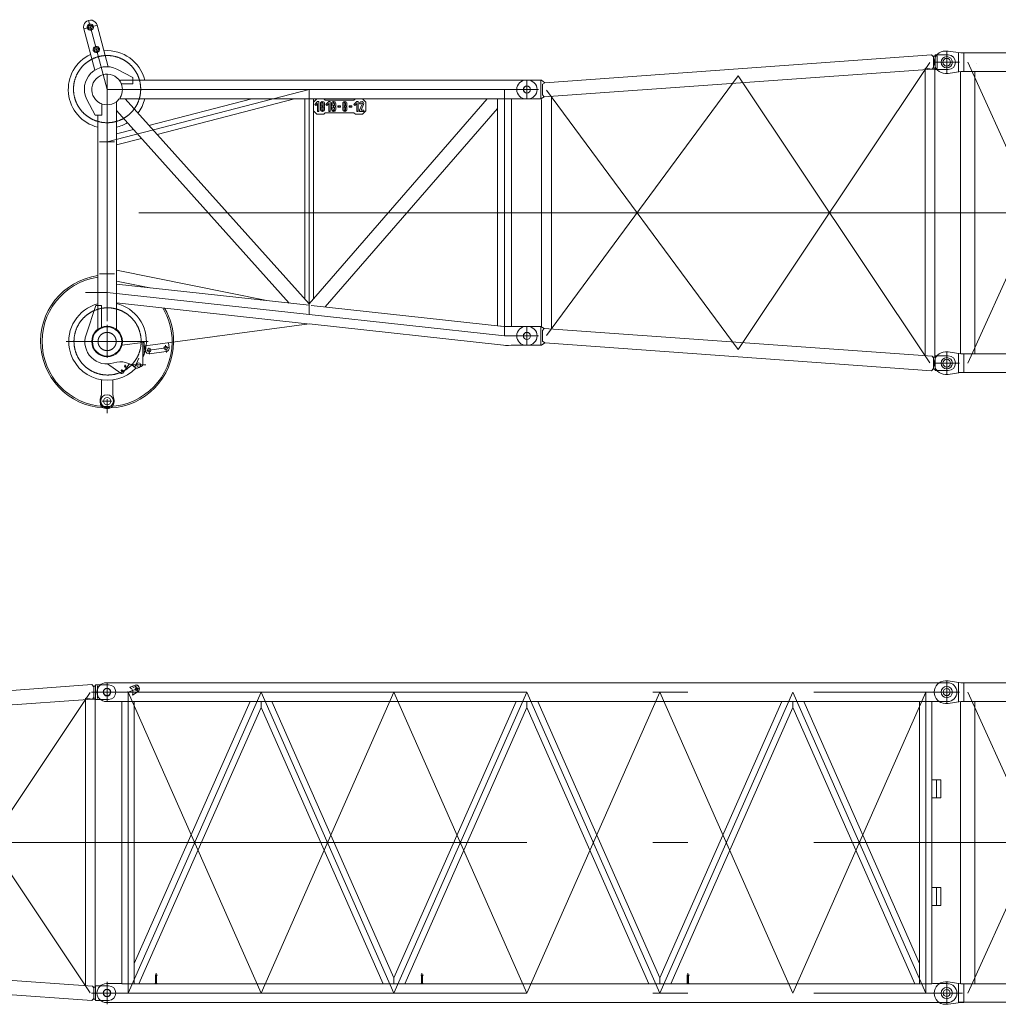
# Model space of a CAD drawing. Extents: x 8365 to 131642, y 1960 to 79602.
# Tile 92 of 121: x 73696 to 80689, y 49815 to 56849. Entities that reach past the tile are written whole.
import ezdxf

# ---------------------------------------------------------------- set-up
doc = ezdxf.new("R2010")
doc.units = 0
doc.header["$LTSCALE"] = 100
doc.header["$MEASUREMENT"] = 0
doc.linetypes.add('CENTER', pattern=[50.5, 30, -9, 2.5, -9])
doc.linetypes.add('HIDDEN', pattern=[12.6, 8.4, -4.2])
doc.layers.add('11', color=7, linetype='Continuous')

# ---------------------------------------------------------------- blocks, each defined once
blk = doc.blocks.new('*G10')
at = {"layer": '11', "color": 7, "linetype": 'Continuous', "lineweight": 9}
for p, q in [((80330.4, 56625.1), (80310.4, 56625.1)), ((80310.4, 56625.1), (80330.4, 56625.1)), ((80320.4, 56625.1), (80320.4, 56465.1)), ((80330.4, 56625.1), (80422, 56611.6)), ((80403.8, 56614.2), (80403.8, 56545.1)), ((80422, 56611.6), (80430.4, 56611.6)), ((80430.4, 56611.6), (80442.2, 56611.6)), ((80442.2, 56611.6), (80442.2, 56545.1)), ((80442.2, 56611.6), (92218.9, 56611.6)), ((80410.4, 56545.1), (80239.6, 56545.1)), ((80403.8, 56475.9), (80403.8, 56545.1)), ((80442.2, 56478.6), (80442.2, 56545.1)), ((80534.3, 56534.1), (80534.3, 56534.1)), ((80310.4, 56465.1), (80330.4, 56465.1)), ((80330.4, 56465.1), (80310.4, 56465.1)), ((80422, 56478.6), (80330.4, 56465.1)), ((80419.6, 56478.2), (80419.6, 54461.6)), ((80430.4, 56478.6), (80422, 56478.6)), ((80442.2, 56478.6), (80430.4, 56478.6)), ((80442.2, 56478.6), (92198.6, 56478.6)), ((80521.2, 56478.6), (80521.2, 54461.6)), ((80419.6, 54461.6), (80419.6, 55066.2)), ((80521.2, 54461.6), (80521.2, 55066.2)), ((80310.4, 54475.1), (80330.4, 54475.1)), ((80330.4, 54475.1), (80310.4, 54475.1)), ((80320.4, 54315.1), (80320.4, 54475.1)), ((80422, 54461.6), (80330.4, 54475.1)), ((80403.8, 54464.2), (80403.8, 54395.1)), ((80430.4, 54461.6), (80422, 54461.6)), ((80442.2, 54461.6), (80430.4, 54461.6)), ((92198.6, 54461.6), (80442.2, 54462.3)), ((80442.2, 54461.6), (80442.2, 54395.1)), ((80410.4, 54395.1), (80242.2, 54395.1)), ((80403.8, 54325.9), (80403.8, 54395.1)), ((80442.2, 54328.6), (80442.2, 54395.1)), ((80330.4, 54315.1), (80310.4, 54315.1)), ((80310.4, 54315.1), (80330.4, 54315.1)), ((80330.4, 54315.1), (80422, 54328.6)), ((92198.6, 54328.6), (80403.8, 54329.3)), ((80422, 54328.6), (80430.4, 54328.6)), ((80430.4, 54328.6), (80442.2, 54328.6))]:
    blk.add_line(p, q, dxfattribs=at)
at = {"layer": '11', "color": 7, "linetype": 'CENTER', "lineweight": 9}
for p, q in [((81445.4, 54395.1), (80470.4, 56545.1)), ((81445.4, 56545), (80470.4, 54395.1)), ((92320.4, 55470.1), (80320.4, 55470.1)), ((80320.4, 55470.1), (92320.4, 55470.1))]:
    blk.add_line(p, q, dxfattribs=at)
at = {"layer": '11', "color": 7, "linetype": 'Continuous', "lineweight": 9}
for centre in [(80320.4, 56545.1), (80320.4, 54395.1)]:
    blk.add_circle(centre, 40, dxfattribs=at)
for centre, start, end in [((80310.4, 56545.1), 90, 180), ((80310.4, 56545.1), 180, -90), ((80310.4, 54395.1), 90, 180), ((80310.4, 54395.1), 180, -90)]:
    blk.add_arc(centre, 80, start, end, dxfattribs=at)
blk = doc.blocks.new('*G94')
at = {"layer": '11', "color": 7, "linetype": 'CENTER', "lineweight": 9}
for p, q in [((74188.6, 56842.2), (74210.7, 56760.2)), ((74153.1, 56783), (74243.6, 56807.3)), ((74195.7, 56815.8), (74206.4, 56776)), ((74201.1, 56795.9), (74321.2, 56350.1)), ((74219.4, 56629.2), (74269.4, 56642.6)), ((74320.5, 56459.6), (74320.5, 54696.2)), ((77320.4, 56416.6), (77320.4, 56283.6)), ((74320.4, 56350.1), (75764.3, 56350.1)), ((74320.5, 55976.1), (75764.3, 56350.1)), ((74404, 56350.1), (74369.8, 56350.1)), ((75764.3, 56350.1), (75764.3, 54742.5)), ((75764.3, 56350.1), (77208.9, 56350.1)), ((77160.4, 56350.1), (77160.4, 54590.1)), ((77208.9, 56350.1), (77320.4, 56350.1)), ((77320.4, 56350.1), (77391.9, 56350.1)), ((77391.9, 56350.1), (77403.6, 56350.1)), ((74266.5, 55976.1), (74374.4, 55976.1)), ((77547, 55470.1), (74164.9, 55470.1)), ((74266.5, 55034), (74374.4, 55034)), ((74320.5, 54900), (74164.9, 54900)), ((74320.5, 54900), (75763.4, 54742.6)), ((75764.3, 54742.5), (77160.4, 54590.1)), ((74320.5, 54668), (74320.5, 54433.2)), ((74320.5, 54640.2), (74320.5, 54660.2)), ((77320.4, 54523.6), (77320.4, 54656.6)), ((77160.4, 54590.1), (77208.9, 54590.1)), ((77208.9, 54590.1), (77320.4, 54590.1)), ((77320.4, 54590.1), (77391.9, 54590.1)), ((77391.9, 54590.1), (77403.6, 54590.1)), ((74026.9, 54550.2), (74614.1, 54550.2)), ((74737, 54522.9), (74743.7, 54472.4)), ((74604, 54485.4), (74758.8, 54506)), ((74618.4, 54504.7), (74624.3, 54459.9)), ((74457.3, 54374.9), (74441.3, 54374.9)), ((74449.3, 54382.9), (74449.3, 54362.9)), ((74598, 54382.4), (74494.2, 54382.4)), ((74546.1, 54430.8), (74518.9, 54367.5)), ((74434.4, 54342.1), (74418.3, 54342.1)), ((74426.3, 54350.1), (74426.3, 54330.1)), ((74353.4, 54124.2), (74284.4, 54124.2)), ((74320.5, 54038.1), (74320.5, 54137.9))]:
    blk.add_line(p, q, dxfattribs=at)
at = {"layer": '11', "color": 7, "linetype": 'Continuous', "lineweight": 9}
for p, q in [((74232.3, 56488), (74153.1, 56783)), ((74188.8, 56827.4), (74188.8, 56827.2)), ((74249.3, 56809.2), (74328.7, 56512.5)), ((74504.7, 56436.6), (74391, 56495.2)), ((74413.5, 56407.8), (74417, 56416.6)), ((74417, 56416.6), (75757.3, 56416.6)), ((74504.7, 56390.2), (74504.7, 56436.6)), ((75757.3, 56416.6), (75771.3, 56416.6)), ((77153.4, 56416.6), (75771.3, 56416.6)), ((77167.4, 56416.6), (77153.4, 56416.6)), ((77195.7, 56416.6), (77167.4, 56416.6)), ((77206.8, 56416.6), (77195.7, 56416.6)), ((77206.8, 56416.6), (77220, 56417.6)), ((77220, 56417.6), (77320.4, 56417.6)), ((77320.4, 56417.6), (77325.4, 56417.6)), ((74422.3, 56390.2), (74504.7, 56390.2)), ((74175.6, 56279.8), (74234, 56166.2)), ((74407.6, 56283.6), (74448.4, 56283.6)), ((74416.7, 56283.6), (74413.5, 56292.4)), ((74628, 56283.6), (74416.7, 56283.6)), ((74572.1, 56283.6), (74448.4, 56283.6)), ((74448.4, 56283.6), (75764.3, 54818.5)), ((74619.7, 56092.9), (75355.8, 56283.6)), ((75757.3, 56283.6), (74628, 56283.6)), ((74677, 56029.1), (75659.3, 56283.6)), ((75734.1, 54852.1), (75734.1, 56283.6)), ((75734.1, 56283.6), (75794.4, 56283.6)), ((75764.3, 54819.9), (77035.4, 56283.6)), ((75771.3, 56283.6), (77153.4, 56283.6)), ((75819.4, 56283.6), (75794.4, 56258.6)), ((75794.4, 56283.6), (75794.4, 54854.7)), ((75869.4, 56283.6), (75819.4, 56283.6)), ((75879.4, 56273.6), (75869.4, 56283.6)), ((76084.4, 56273.6), (75879.4, 56273.6)), ((76094.4, 56283.6), (76084.4, 56273.6)), ((76144.4, 56283.6), (76094.4, 56283.6)), ((76169.4, 56258.6), (76144.4, 56283.6)), ((77035.4, 56283.6), (77109.6, 56283.6)), ((77109.6, 56283.6), (77109.6, 56214.1)), ((77109.6, 54662.5), (77109.6, 56283.6)), ((77109.6, 56283.6), (77206.8, 56283.6)), ((77167.4, 56283.6), (77189.3, 56283.6)), ((77189.3, 56283.6), (77206.8, 56283.6)), ((77206.8, 56283.6), (77211.2, 56283.6)), ((77220, 56282.6), (77206.8, 56283.6)), ((77211.2, 56283.6), (77211.2, 54656.9)), ((77220, 56282.6), (77320.4, 56282.6)), ((77320.4, 56282.6), (77325.4, 56282.6)), ((74283, 56166.2), (74283, 56247.2)), ((74387, 54959.7), (74387, 56263)), ((74387, 56200), (74387, 56263)), ((75621.9, 54824.9), (74387, 56200)), ((75794.4, 56258.6), (75794.4, 56198.6)), ((75824.4, 56263.6), (75804.4, 56243.6)), ((75804.4, 56243.6), (75811.5, 56236.5)), ((75811.5, 56236.5), (75824.4, 56249.4)), ((75834.4, 56263.6), (75824.4, 56263.6)), ((75824.4, 56249.4), (75824.4, 56193.6)), ((75834.4, 56193.6), (75834.4, 56263.6)), ((75844.4, 56248.6), (75844.4, 56238.6)), ((75844.4, 56218.6), (75844.4, 56208.6)), ((75852.4, 56201.6), (75857.4, 56193.7)), ((75854.4, 56238.6), (75854.4, 56248.6)), ((75854.4, 56208.6), (75854.4, 56218.6)), ((75857.4, 56253.2), (75857.4, 56263.4)), ((75857.4, 56223.2), (75857.4, 56234)), ((75857.4, 56193.7), (75857.4, 56204)), ((75861.4, 56263.5), (75861.4, 56253.2)), ((75861.4, 56234), (75861.4, 56223.2)), ((75861.4, 56204), (75861.4, 56193.7)), ((75866.4, 56201.6), (75861.4, 56193.7)), ((75864.4, 56248.6), (75864.4, 56238.6)), ((75864.4, 56218.6), (75864.4, 56208.6)), ((75874.4, 56238.6), (75874.4, 56248.6)), ((75874.4, 56208.6), (75874.4, 56218.6)), ((77109.6, 56214.1), (75878.8, 54796.9)), ((75904.4, 56263.6), (75884.4, 56243.6)), ((75884.4, 56243.6), (75891.5, 56236.5)), ((75891.5, 56236.5), (75904.4, 56249.4)), ((75914.4, 56263.6), (75904.4, 56263.6)), ((75904.4, 56249.4), (75904.4, 56193.6)), ((75914.4, 56193.6), (75914.4, 56263.6)), ((75924.4, 56248.6), (75924.4, 56238.6)), ((75924.4, 56218.6), (75924.4, 56208.6)), ((75932.4, 56201.6), (75937.4, 56193.7)), ((75934.4, 56238.6), (75934.4, 56248.6)), ((75934.4, 56208.6), (75934.4, 56218.6)), ((75937.4, 56253.2), (75937.4, 56263.4)), ((75937.4, 56223.2), (75937.4, 56234)), ((75937.4, 56193.7), (75937.4, 56204)), ((75941.4, 56263.5), (75941.4, 56253.2)), ((75941.4, 56234), (75941.4, 56223.2)), ((75941.4, 56204), (75941.4, 56193.7)), ((75946.4, 56201.6), (75941.4, 56193.7)), ((75944.4, 56248.6), (75944.4, 56238.6)), ((75944.4, 56218.6), (75944.4, 56208.6)), ((75954.4, 56238.6), (75954.4, 56248.6)), ((75954.4, 56208.6), (75954.4, 56218.6)), ((75989.4, 56233.6), (75969.4, 56233.6)), ((75969.4, 56233.6), (75969.4, 56223.6)), ((75979.4, 56228.6), (75969.4, 56223.6)), ((75969.4, 56223.6), (75989.4, 56223.6)), ((75989.4, 56223.6), (75989.4, 56233.6)), ((76004.4, 56248.6), (76004.4, 56238.6)), ((76004.4, 56218.6), (76004.4, 56208.6)), ((76012.4, 56201.6), (76017.4, 56193.7)), ((76014.4, 56238.6), (76014.4, 56248.6)), ((76014.4, 56208.6), (76014.4, 56218.6)), ((76017.4, 56253.2), (76017.4, 56263.4)), ((76017.4, 56223.2), (76017.4, 56234)), ((76017.4, 56193.7), (76017.4, 56204)), ((76021.4, 56263.5), (76021.4, 56253.2)), ((76021.4, 56234), (76021.4, 56223.2)), ((76021.4, 56204), (76021.4, 56193.7)), ((76026.4, 56201.6), (76021.4, 56193.7)), ((76024.4, 56248.6), (76024.4, 56238.6)), ((76024.4, 56218.6), (76024.4, 56208.6)), ((76034.4, 56238.6), (76034.4, 56248.6)), ((76034.4, 56208.6), (76034.4, 56218.6)), ((76069.4, 56233.6), (76049.4, 56233.6)), ((76049.4, 56233.6), (76049.4, 56223.6)), ((76059.4, 56228.6), (76049.4, 56223.6)), ((76049.4, 56223.6), (76069.4, 56223.6)), ((76069.4, 56223.6), (76069.4, 56233.6)), ((76104.4, 56263.6), (76084.4, 56243.6)), ((76084.4, 56243.6), (76091.5, 56236.5)), ((76091.5, 56236.5), (76104.4, 56249.4)), ((76114.4, 56263.6), (76104.4, 56263.6)), ((76104.4, 56249.4), (76104.4, 56193.6)), ((76114.4, 56193.6), (76114.4, 56263.6)), ((76124.4, 56248.6), (76134.4, 56248.6)), ((76144, 56246.5), (76124.4, 56203.6)), ((76124.4, 56203.6), (76124.4, 56193.6)), ((76135.4, 56203.6), (76153.1, 56242.4)), ((76154.4, 56203.6), (76135.4, 56203.6)), ((76154.4, 56193.6), (76154.4, 56203.6)), ((76169.4, 56198.6), (76169.4, 56258.6)), ((74234, 56166.2), (74283, 56166.2)), ((74254, 56166.2), (74254, 54637.1)), ((75794.4, 56198.6), (75819.4, 56173.6)), ((75819.4, 56173.6), (75869.4, 56173.6)), ((75829.4, 56198.6), (75824.4, 56193.6)), ((75824.4, 56193.6), (75834.4, 56193.6)), ((75869.4, 56173.6), (75879.4, 56183.6)), ((75879.4, 56183.6), (76084.4, 56183.6)), ((75909.4, 56198.6), (75904.4, 56193.6)), ((75904.4, 56193.6), (75914.4, 56193.6)), ((76084.4, 56183.6), (76094.4, 56173.6)), ((76094.4, 56173.6), (76144.4, 56173.6)), ((76109.4, 56198.6), (76104.4, 56193.6)), ((76104.4, 56193.6), (76114.4, 56193.6)), ((76129.4, 56198.6), (76124.4, 56193.6)), ((76124.4, 56193.6), (76154.4, 56193.6)), ((76144.4, 56173.6), (76169.4, 56198.6)), ((74387, 56032.6), (74508.9, 56064.2)), ((74387, 55954), (74566.2, 56000.4)), ((74387, 55059.4), (75461.7, 54842.4)), ((74387, 54981.8), (74624.9, 54933.7)), ((74387, 54825.9), (74387, 54959.7)), ((74387, 54825.9), (74387, 54959.7)), ((74387, 54959.7), (75764.5, 54809.3)), ((74240, 54807.2), (74170, 54598.1)), ((74240, 54807.4), (74280.2, 54807.4)), ((74280, 54807.2), (74240, 54807.2)), ((74280, 54651.8), (74280, 54807.2)), ((74387, 54637.1), (74387, 54825.9)), ((75750.1, 54677.1), (74387, 54825.9)), ((75764.3, 54809.4), (75764.3, 54819.9)), ((75764.3, 54818.5), (75764.3, 54809.4)), ((77153.5, 54657.7), (75778.4, 54807.8)), ((74576.1, 54517), (75765.1, 54675.5)), ((75764, 54675.3), (77153.5, 54524)), ((77164, 54656.6), (77109.6, 54662.5)), ((77206.8, 54656.9), (77164, 54656.6)), ((77195.7, 54656.6), (77167.4, 54656.6)), ((77206.8, 54656.6), (77195.7, 54656.6)), ((77211.2, 54656.9), (77206.8, 54656.9)), ((77211.2, 54656.9), (77220, 54657.6)), ((77220, 54657.6), (77320.4, 54657.6)), ((77232.1, 54657.6), (77237.9, 54657.6)), ((77320.4, 54657.6), (77325.4, 54657.6)), ((75118.2, 54589.4), (75058.8, 54581.5)), ((74576.6, 54543.4), (74426.7, 54523.3)), ((74576.4, 54543.4), (74576.4, 54458.2)), ((74584.4, 54543.4), (74576.4, 54543.4)), ((74576.6, 54382.4), (74576.6, 54543.4)), ((74576.6, 54543.4), (74576.6, 54382.5)), ((74584.4, 54458.2), (74584.4, 54543.4)), ((74591.2, 54519), (74595.9, 54484.3)), ((74764.4, 54506.8), (74759.7, 54541.5)), ((77153.5, 54524), (77167.4, 54522.4)), ((77167.4, 54522.4), (77189.3, 54522.4)), ((77189.3, 54522.4), (77206.8, 54523.6)), ((77206.8, 54523.6), (77220, 54522.6)), ((77220, 54522.6), (77320.4, 54522.6)), ((77232.1, 54522.6), (77237.9, 54522.6)), ((77320.4, 54522.6), (77325.4, 54522.6)), ((74576.4, 54458.2), (74584.4, 54458.2)), ((74623.9, 54462.8), (74742.9, 54478.7)), ((74420.6, 54321.7), (74323, 54390)), ((74475.2, 54385.8), (74431.7, 54323.7)), ((74280.5, 54276.4), (74280.5, 54174.2)), ((74360.5, 54170.6), (74360.5, 54275.4)), ((74280.5, 54174.2), (74280.5, 54170.9)), ((74280.5, 54170.9), (74280.5, 54167.2)), ((74270.5, 54129.2), (74270.5, 54119.2)), ((74370.5, 54119.2), (74370.5, 54129.2))]:
    blk.add_line(p, q, dxfattribs=at)
for points in [[(75857.4, 56263.4), (75855.3, 56263), (75853.3, 56262.3), (75851.4, 56261.3), (75849.7, 56260), (75848.1, 56258.5), (75846.8, 56256.7), (75845.8, 56254.9), (75845, 56252.8), (75844.6, 56250.7), (75844.4, 56248.6)], [(75854.4, 56248.6), (75854.5, 56249.2), (75854.6, 56249.7), (75854.7, 56250.3), (75855, 56250.8), (75855.2, 56251.3), (75855.6, 56251.8), (75856, 56252.2), (75856.4, 56252.6), (75856.9, 56252.9), (75857.4, 56253.2)], [(75857.4, 56234), (75856.9, 56234.3), (75856.4, 56234.6), (75856, 56235), (75855.6, 56235.4), (75855.2, 56235.8), (75855, 56236.3), (75854.7, 56236.9), (75854.6, 56237.4), (75854.5, 56238), (75854.4, 56238.6)], [(75861.4, 56253.2), (75861.9, 56252.9), (75862.4, 56252.6), (75862.9, 56252.2), (75863.3, 56251.8), (75863.6, 56251.3), (75863.9, 56250.8), (75864.1, 56250.3), (75864.3, 56249.7), (75864.4, 56249.2), (75864.4, 56248.6)], [(75864.4, 56238.6), (75864.4, 56238), (75864.3, 56237.4), (75864.1, 56236.9), (75863.9, 56236.4), (75863.6, 56235.9), (75863.3, 56235.4), (75862.9, 56235), (75862.4, 56234.6), (75861.9, 56234.3), (75861.4, 56234)], [(75937.4, 56263.4), (75935.3, 56263), (75933.3, 56262.3), (75931.4, 56261.3), (75929.7, 56260), (75928.1, 56258.5), (75926.8, 56256.7), (75925.8, 56254.9), (75925, 56252.8), (75924.6, 56250.7), (75924.4, 56248.6)], [(75934.4, 56248.6), (75934.4, 56249.2), (75934.6, 56249.7), (75934.7, 56250.3), (75935, 56250.8), (75935.2, 56251.3), (75935.6, 56251.8), (75936, 56252.2), (75936.4, 56252.6), (75936.9, 56252.9), (75937.4, 56253.2)], [(75937.4, 56234), (75936.9, 56234.3), (75936.4, 56234.6), (75936, 56235), (75935.6, 56235.4), (75935.2, 56235.8), (75935, 56236.3), (75934.7, 56236.9), (75934.6, 56237.4), (75934.4, 56238), (75934.4, 56238.6)], [(75941.4, 56253.2), (75941.9, 56252.9), (75942.4, 56252.6), (75942.9, 56252.2), (75943.3, 56251.8), (75943.6, 56251.3), (75943.9, 56250.8), (75944.1, 56250.3), (75944.3, 56249.7), (75944.4, 56249.2), (75944.4, 56248.6)], [(75944.4, 56238.6), (75944.4, 56238), (75944.3, 56237.4), (75944.1, 56236.9), (75943.9, 56236.4), (75943.6, 56235.9), (75943.3, 56235.4), (75942.9, 56235), (75942.4, 56234.6), (75941.9, 56234.3), (75941.4, 56234)], [(76017.4, 56263.4), (76015.3, 56263), (76013.3, 56262.3), (76011.4, 56261.3), (76009.7, 56260), (76008.1, 56258.5), (76006.8, 56256.7), (76005.8, 56254.9), (76005, 56252.8), (76004.6, 56250.7), (76004.4, 56248.6)], [(76014.4, 56248.6), (76014.4, 56249.2), (76014.6, 56249.7), (76014.7, 56250.3), (76014.9, 56250.8), (76015.2, 56251.3), (76015.6, 56251.8), (76016, 56252.2), (76016.4, 56252.6), (76016.9, 56252.9), (76017.4, 56253.2)], [(76017.4, 56234), (76016.9, 56234.3), (76016.4, 56234.6), (76016, 56235), (76015.6, 56235.4), (76015.2, 56235.8), (76014.9, 56236.3), (76014.7, 56236.9), (76014.6, 56237.4), (76014.4, 56238), (76014.4, 56238.6)], [(76021.4, 56253.2), (76021.9, 56252.9), (76022.4, 56252.6), (76022.9, 56252.2), (76023.3, 56251.8), (76023.6, 56251.3), (76023.9, 56250.8), (76024.1, 56250.3), (76024.3, 56249.7), (76024.4, 56249.2), (76024.4, 56248.6)], [(76024.4, 56238.6), (76024.4, 56238), (76024.3, 56237.4), (76024.1, 56236.9), (76023.9, 56236.4), (76023.6, 56235.9), (76023.3, 56235.4), (76022.9, 56235), (76022.4, 56234.6), (76021.9, 56234.3), (76021.4, 56234)], [(74525.6, 54360.4), (74528.1, 54359.5), (74531.9, 54359.3), (74537.1, 54359.9), (74543.5, 54361.6), (74550.6, 54364.3), (74557.8, 54367.8), (74564.4, 54371.7), (74569.8, 54375.6), (74573.8, 54379.2), (74576.6, 54382.4)], [(74280.5, 54167.2), (74279.2, 54163.5), (74278, 54159.7), (74276.8, 54156), (74275.7, 54152.2), (74274.7, 54148.4), (74273.7, 54144.6), (74272.8, 54140.8), (74272, 54137), (74271.2, 54133.1), (74270.5, 54129.2)]]:
    blk.add_lwpolyline(points, dxfattribs=at)
at = {"layer": '11', "color": 7, "linetype": 'CENTER', "lineweight": 9}
for centre, radius in [((74320.5, 56352.8), 240), ((74323.8, 54550.5), 240), ((74320.5, 54549.9), 65)]:
    blk.add_circle(centre, radius, dxfattribs=at)
at = {"layer": '11', "color": 7, "linetype": 'Continuous', "lineweight": 9}
for centre, radius in [((77320.4, 56350.1), 25), ((74320.5, 54550), 109.5), ((74320.5, 54549.9), 104.5), ((77320.4, 54590.1), 25), ((74739.6, 54503.5), 13), ((74620.6, 54487.6), 13), ((74449.3, 54374.9), 4.5), ((74546.1, 54382.4), 15), ((74546.1, 54382.4), 15), ((74426.3, 54342.1), 4.5), ((74320.5, 54124.2), 45), ((74320.5, 54124.2), 26)]:
    blk.add_circle(centre, radius, dxfattribs=at)
for centre, radius, start, end in [((74201.2, 56796.1), 49.8, 15.24474, -164.75005), ((74200.5, 56795.7), 22.3, 114.80311, -164.94426), ((74200.5, 56795.7), 22.3, -164.91127, -74.91333), ((74200.5, 56795.7), 15, 119.60176, -164.94861), ((74200.5, 56795.7), 15, -164.87318, -89.44067), ((74200.5, 56795.7), 22.3, 15.0998, 95.34986), ((74200.5, 56795.7), 15, 15.07147, 90.60667), ((74200.5, 56795.7), 22.2, -74.91153, 15.08643), ((74200.5, 56795.7), 15, -60.44754, 15.08688), ((74243.6, 56635.7), 22.2, 114.77348, -164.88995), ((74243.6, 56635.7), 22.2, -164.92236, -74.90717), ((74243.6, 56635.7), 15, 119.57848, -164.90796), ((74243.6, 56635.7), 15, -164.90083, -89.39371), ((74243.6, 56635.7), 22.2, 15.07763, 95.40047), ((74243.6, 56635.7), 15, 15.08879, 90.62985), ((74243.6, 56635.7), 22.2, -74.91153, 15.08643), ((74243.6, 56635.7), 15, -60.46207, 15.11548), ((74320.5, 56350.1), 277.5, 13.86666, 94.6202), ((74320.5, 56350.1), 277.5, 115.2803, -103.86902), ((74318, 56352.8), 160, 62.84908, -152.86348), ((74320.4, 56350.1), 109.5, 21.48735, -110.00302), ((77325.4, 56350.1), 67.5, 0, 90), ((74320.6, 56350.1), 109.4, -31.85568, 31.84393), ((77325.4, 56350.1), 67.5, -90, 0), ((74320.5, 56350), 109.5, -52.63345, -37.33417), ((74320.5, 56350.1), 277.5, -37.53247, -13.86511), ((74320.4, 56350.1), 109.6, -127.33838, -52.62726), ((75859.4, 56238.6), 15, 180, -146.26468), ((75859.4, 56218.6), 15, 146.25412, 179.99915), ((75859.4, 56208.6), 15, 180, -97.64548), ((75844.4, 56228.6), 3, -33.72327, 33.7215), ((75859.4, 56218.6), 5, 113.5136, 179.99831), ((75859.4, 56208.6), 5, 180, -113.51529), ((75859.4, 56248.6), 15, 0, 82.33453), ((75859.4, 56218.6), 5, 0, 66.32858), ((75859.4, 56208.6), 15, -82.31042, -0.00211), ((75859.4, 56208.6), 5, -66.33029, -0.00171), ((75874.4, 56228.6), 3, 146.21196, -146.27847), ((75859.4, 56238.6), 15, -33.73618, -0.00085), ((75859.4, 56218.6), 15, 0, 33.75797), ((75939.4, 56238.6), 15, 180, -146.25172), ((75939.4, 56218.6), 15, 146.24117, 179.99913), ((75939.4, 56208.6), 15, 180, -97.64548), ((75924.4, 56228.6), 3, -33.72327, 33.7215), ((75939.4, 56218.6), 5, 113.5136, 179.99831), ((75939.4, 56208.6), 5, 180, -113.51529), ((75939.4, 56248.6), 15, 0, 82.35762), ((75939.4, 56218.6), 5, 0, 66.39265), ((75939.4, 56208.6), 15, -82.3335, -0.00208), ((75939.4, 56208.6), 5, -66.39435, -0.00171), ((75954.4, 56228.6), 3, 146.21196, -146.21368), ((75939.4, 56238.6), 15, -33.73618, -0.00085), ((75939.4, 56218.6), 15, 0, 33.74502), ((76019.4, 56238.6), 15, 180, -146.25172), ((76019.4, 56218.6), 15, 146.24117, 179.99913), ((76019.4, 56208.6), 15, 180, -97.64548), ((76004.4, 56228.6), 3, -33.72327, 33.7215), ((76019.4, 56218.6), 5, 113.5136, 179.99831), ((76019.4, 56208.6), 5, 180, -113.51529), ((76019.4, 56248.6), 15, 0, 82.33453), ((76019.4, 56218.6), 5, 0, 66.32858), ((76019.4, 56208.6), 15, -82.31042, -0.00211), ((76019.4, 56208.6), 5, -66.33029, -0.00171), ((76034.4, 56228.6), 3, 146.27676, -146.27847), ((76019.4, 56238.6), 15, -33.74912, -0.00085), ((76019.4, 56218.6), 15, 0, 33.74502), ((76139.4, 56248.6), 15, -24.52173, 179.99939), ((76139.4, 56248.6), 5, -24.50241, 179.99939), ((74320.5, 56350.1), 277.5, -76.13928, -58.63211), ((74320.5, 54549.9), 475, 98.04697, -0.45007), ((74320.5, 54549.9), 464.6, 98.229, -0.63174), ((74323.8, 54550.5), 277.5, 104.57655, -168.7634), ((74323.8, 54550.5), 277.5, -6.27248, 76.8472), ((74320.5, 54549.9), 464.6, -0.63175, 31.07376), ((74320.5, 54550), 475, -0.45045, 30.12143), ((77325.4, 54590.1), 67.5, 0, 90), ((74319.7, 54547.6), 157.9, 161.35487, -71.5347), ((77325.4, 54590.1), 67.5, -90, 0), ((74323.8, 54550.5), 277.5, -24.35989, -6.27359), ((74323.8, 54550.5), 277.5, -168.76122, -43.26093), ((74620.6, 54487.6), 25, -172.28316, -82.42365), ((74739.6, 54503.5), 25, -82.41208, 7.73535), ((74415.4, 54244.4), 160, 46.46911, 106.59515), ((74481.8, 54381.2), 8, 63.0065, 144.97734), ((74423.4, 54254.3), 147.6, 46.04317, 65.16647), ((74425.2, 54328.2), 8, -124.9745, -34.99777), ((74110.7, 54088.4), 263, 8.93061, 18.22237), ((74320.5, 54119.2), 50, 180, 0)]:
    blk.add_arc(centre, radius, start, end, dxfattribs=at)
blk = doc.blocks.new('*G95')
at = {"layer": '11', "color": 7, "linetype": 'Continuous', "lineweight": 9}
for p, q in [((74320.4, 52112.6), (74315.4, 52112.6)), ((74320.4, 52112.6), (74325.4, 52112.6)), ((74420.8, 52112.6), (74320.4, 52112.6)), ((74427.9, 52111.6), (74420.8, 52112.6)), ((74427.9, 52111.6), (80212.9, 52111.6)), ((74521.3, 52095.2), (74482.3, 52081)), ((74482.3, 52081), (74482.3, 52077.5)), ((74502.5, 52088.4), (74506, 52079)), ((74502.7, 52024.6), (74542.3, 52050.4)), ((74506, 52079), (74541, 52091.7)), ((74550.3, 52074), (74547, 52083.2)), ((80212.9, 52111.6), (80220, 52112.6)), ((80220, 52112.6), (80320.4, 52112.6)), ((80320.4, 52112.6), (80315.4, 52112.6)), ((80320.4, 52112.6), (80325.4, 52112.6)), ((74501.3, 52028.6), (74502.7, 52024.6)), ((74320.4, 51977.6), (74315.4, 51977.6)), ((74320.4, 51977.6), (74325.4, 51977.6)), ((74420.8, 51977.6), (74320.4, 51977.6)), ((74427.9, 51978.6), (74420.8, 51977.6)), ((74425.9, 49961.6), (74425.9, 51978.6)), ((74425.9, 51978.6), (74514.8, 51978.6)), ((80212.9, 51978.6), (74427.9, 51978.6)), ((75342.4, 51978.6), (74514.8, 50105.6)), ((74514.8, 51978.6), (74514.8, 49961.6)), ((74548.3, 49961.6), (75420.4, 51935.1)), ((75420.4, 51978.6), (75342.4, 51978.6)), ((75420.4, 51935.1), (75420.4, 51978.6)), ((75420.4, 51978.6), (75498.3, 51978.6)), ((75420.4, 51935.1), (75420.4, 51978.6)), ((76292.4, 49961.6), (75420.4, 51935.1)), ((75498.3, 51978.6), (76370.4, 50005)), ((77242.4, 51978.6), (76370.4, 50005)), ((76448.3, 49961.6), (77320.4, 51935.1)), ((77320.4, 51978.6), (77242.4, 51978.6)), ((77320.4, 51935.1), (77320.4, 51978.6)), ((77320.4, 51935.1), (77320.4, 51978.6)), ((77320.4, 51978.6), (77398.3, 51978.6)), ((78192.4, 49961.6), (77320.4, 51935.1)), ((77398.3, 51978.6), (78270.4, 50005)), ((79142.4, 51978.6), (78270.4, 50005)), ((78348.3, 49961.6), (79220.4, 51935.1)), ((79220.4, 51978.6), (79142.4, 51978.6)), ((79220.4, 51935.1), (79220.4, 51978.6)), ((79220.4, 51935.1), (79220.4, 51978.6)), ((79220.4, 51978.6), (79298.3, 51978.6)), ((80092.4, 49961.6), (79220.4, 51935.1)), ((79298.3, 51978.6), (80125.9, 50105.6)), ((79825.9, 51978.6), (79775.9, 51978.6)), ((80100.9, 51978.6), (80050.9, 51978.6)), ((80214.8, 51978.6), (80125.9, 51978.6)), ((80125.9, 51978.6), (80125.9, 49961.6)), ((80125.9, 51893.6), (80125.9, 51953.6)), ((80212.9, 51978.6), (80220, 51977.6)), ((80214.8, 49961.6), (80214.8, 51978.6)), ((80220, 51977.6), (80320.4, 51977.6)), ((80320.4, 51977.6), (80315.4, 51977.6)), ((80320.4, 51977.6), (80325.4, 51977.6)), ((80214.8, 51289.6), (80214.8, 51419.6)), ((80214.8, 51419.6), (80278.3, 51419.6)), ((80278.3, 51419.6), (80278.3, 51289.6)), ((80278.3, 51289.6), (80214.8, 51289.6)), ((80214.8, 50650.5), (80214.8, 50520.5)), ((80278.3, 50650.5), (80214.8, 50650.5)), ((80278.3, 50520.5), (80278.3, 50650.5)), ((80214.8, 50520.5), (80278.3, 50520.5)), ((74514.8, 50105.6), (74514.8, 49961.6)), ((80125.9, 50105.6), (80125.9, 49961.6)), ((74666.4, 49965.6), (74666.4, 50022.6)), ((74674.4, 50022.6), (74674.4, 49965.6)), ((76566.4, 49965.6), (76566.4, 50022.6)), ((76574.3, 50022.6), (76574.3, 49965.6)), ((78466.4, 49965.6), (78466.4, 50022.6)), ((78474.4, 50022.6), (78474.4, 49965.6)), ((74320.4, 49962.6), (74315.4, 49962.6)), ((74320.4, 49962.6), (74325.4, 49962.6)), ((74420.8, 49962.6), (74320.4, 49962.6)), ((74427.9, 49961.6), (74420.8, 49962.6)), ((74514.8, 49961.6), (74425.9, 49961.6)), ((74427.9, 49961.6), (80212.9, 49961.6)), ((74514.8, 49961.6), (74548.3, 49961.6)), ((74664.4, 49961.6), (74664.4, 49965.6)), ((74664.4, 49965.6), (74666.4, 49965.6)), ((74676.3, 49961.6), (74664.4, 49961.6)), ((74666.4, 49965.6), (74674.4, 49965.6)), ((74674.4, 49965.6), (74676.3, 49965.6)), ((74676.3, 49965.6), (74676.3, 49961.6)), ((76370.4, 49961.6), (76292.4, 49961.6)), ((76370.4, 50005), (76370.4, 49961.6)), ((76370.4, 50005), (76370.4, 49961.6)), ((76370.4, 49961.6), (76448.3, 49961.6)), ((76564.4, 49961.6), (76564.4, 49965.6)), ((76564.4, 49965.6), (76566.4, 49965.6)), ((76576.4, 49961.6), (76564.4, 49961.6)), ((76566.4, 49965.6), (76574.4, 49965.6)), ((76574.3, 49965.6), (76576.4, 49965.6)), ((76576.4, 49965.6), (76576.4, 49961.6)), ((78270.4, 49961.6), (78192.4, 49961.6)), ((78270.4, 50005), (78270.4, 49961.6)), ((78270.4, 50005), (78270.4, 49961.6)), ((78270.4, 49961.6), (78348.3, 49961.6)), ((78464.4, 49961.6), (78464.4, 49965.6)), ((78464.4, 49965.6), (78466.4, 49965.6)), ((78476.4, 49961.6), (78464.4, 49961.6)), ((78466.4, 49965.6), (78474.4, 49965.6)), ((78474.4, 49965.6), (78476.4, 49965.6)), ((78476.4, 49965.6), (78476.4, 49961.6)), ((80125.9, 49961.6), (80092.4, 49961.6)), ((80125.9, 49961.6), (80214.8, 49961.6)), ((80212.9, 49961.6), (80220, 49962.6)), ((80220, 49962.6), (80320.4, 49962.6)), ((80320.4, 49962.6), (80315.4, 49962.6)), ((80320.4, 49962.6), (80325.4, 49962.6)), ((74320.4, 49827.6), (74315.4, 49827.6)), ((74320.4, 49827.6), (74325.4, 49827.6)), ((74420.8, 49827.6), (74320.4, 49827.6)), ((74427.9, 49828.6), (74420.8, 49827.6)), ((80212.9, 49828.6), (74427.9, 49828.6)), ((80212.9, 49828.6), (80220, 49827.6)), ((80220, 49827.6), (80320.4, 49827.6)), ((80320.4, 49827.6), (80315.4, 49827.6)), ((80320.4, 49827.6), (80325.4, 49827.6))]:
    blk.add_line(p, q, dxfattribs=at)
at = {"layer": '11', "color": 7, "linetype": 'CENTER', "lineweight": 9}
for p, q in [((74320.4, 51977.6), (74320.4, 52112.6)), ((74320.4, 51977.6), (74320.4, 52112.6)), ((74402.9, 52112.6), (74413.9, 52112.6)), ((74472.1, 52040.4), (74468.7, 52049.8)), ((74470.4, 52045.1), (74554.1, 52075.4)), ((74523.1, 52090.2), (74538.3, 52048.4)), ((80237.8, 52112.6), (80226.8, 52112.6)), ((80320.4, 51977.6), (80320.4, 52112.6)), ((80320.4, 51978.6), (80320.4, 52111.6)), ((74392.9, 52045.1), (74208.9, 52045.1)), ((74247.9, 52045.1), (74431.9, 52045.1)), ((74320.4, 52045.1), (80320.4, 52045.1)), ((74470.4, 49895.1), (75420.4, 52045.1)), ((74470.4, 49895.1), (75420.4, 52045.1)), ((74470.4, 52045.1), (74472.1, 52040.4)), ((74470.4, 52045.1), (75420.4, 49895.1)), ((74470.4, 52045.1), (74470.4, 49895.1)), ((75420.4, 52045.1), (76370.4, 49895.1)), ((75420.4, 52045.1), (76370.4, 49895.1)), ((76370.4, 52045.1), (75420.4, 49895.1)), ((76370.4, 49895.1), (77320.4, 52045.1)), ((77320.4, 52045.1), (76370.4, 49895.1)), ((77320.4, 49895.1), (76370.4, 52045.1)), ((77320.4, 52045.1), (78270.4, 49895.1)), ((77320.4, 52045.1), (78270.4, 49895.1)), ((77320.4, 49895.1), (78270.4, 52045.1)), ((78270.4, 49895.1), (79220.4, 52045.1)), ((79220.4, 49895.1), (78270.4, 52045.1)), ((79220.4, 52045.1), (80170.4, 49895.1)), ((80170.4, 52045.1), (79220.4, 49895.1)), ((80170.4, 52045.1), (80170.4, 49895.1)), ((80248.9, 52045.1), (80237.2, 52045.1)), ((74408.6, 51977.6), (74402.9, 51977.6)), ((80232.1, 51977.6), (80237.8, 51977.6)), ((80246.6, 51419.6), (80246.6, 51289.6)), ((74320.4, 50970.1), (80320.4, 50970.1)), ((74320.4, 50970.1), (80320.4, 50970.1)), ((80246.6, 50520.5), (80246.6, 50650.5)), ((74663.1, 50022.6), (74681.5, 50022.6)), ((74670.4, 50037.2), (74670.4, 49958.9)), ((76563.1, 50022.6), (76581.5, 50022.6)), ((76570.4, 50037.2), (76570.4, 49958.9)), ((78463.1, 50022.6), (78481.5, 50022.6)), ((78470.4, 50037.2), (78470.4, 49958.9)), ((74320.4, 49827.6), (74320.4, 49962.6)), ((74320.4, 49962.6), (74320.4, 49827.6)), ((74408.6, 49962.6), (74402.9, 49962.6)), ((80237.8, 49962.6), (80226.8, 49962.6)), ((80320.4, 49827.6), (80320.4, 49962.6)), ((80320.4, 49828.6), (80320.4, 49961.6)), ((74392.9, 49895.1), (74208.9, 49895.1)), ((74320.4, 49895.1), (80320.4, 49895.1)), ((80392.9, 49895.1), (80208.9, 49895.1)), ((80248.9, 49895.1), (80237.2, 49895.1)), ((80320.4, 49895.1), (80248.9, 49895.1)), ((80431.9, 49895.1), (80320.4, 49895.1)), ((74402.9, 49827.6), (74413.9, 49827.6)), ((80232.1, 49827.6), (80237.8, 49827.6))]:
    blk.add_line(p, q, dxfattribs=at)
at = {"layer": '11', "color": 7, "linetype": 'Continuous', "lineweight": 9}
blk.add_lwpolyline([(74482.3, 52077.5), (74487.6, 52075), (74492.5, 52071.7), (74496.7, 52067.6), (74500.2, 52062.8), (74502.8, 52057.5), (74504.5, 52051.8), (74505.2, 52045.9), (74504.9, 52039.9), (74503.6, 52034.1), (74501.3, 52028.6)], dxfattribs=at)
for centre, radius in [((74320.4, 52045.1), 25), ((74531.5, 52067.2), 10), ((80320.4, 52045.1), 25), ((74320.4, 49895.1), 25), ((80320.4, 49895.1), 25)]:
    blk.add_circle(centre, radius, dxfattribs=at)
for centre, radius, start, end in [((74315.4, 52045.1), 67.5, 90, 180), ((74528.2, 52076.4), 20, 19.94253, 109.92537), ((74531.5, 52067.2), 20, -57.19901, 19.9122), ((80325.4, 52045.1), 67.5, 0, 90), ((80325.4, 52045.1), 67.5, 82.4369, 90.00211), ((74315.4, 52045.1), 67.5, 180, -90), ((80325.4, 52045.1), 67.5, -90, 0), ((80325.4, 52045.1), 67.5, -90, -82.43515), ((74670.4, 50022.6), 4.01, 90, 179.91266), ((74670.3, 50022.6), 4, 0, 89.86899), ((76570.4, 50022.6), 4.01, 90, 179.82538), ((76570.3, 50022.6), 4, 0, 89.78165), ((78470.4, 50022.6), 3.99, 90, -179.78098), ((78470.4, 50022.6), 4, 0, 89.95633), ((74315.4, 49895.1), 67.5, 90, 180), ((80325.4, 49895.1), 67.5, 0, 90), ((80325.4, 49895.1), 67.5, 82.43657, 90.00211), ((74315.4, 49895.1), 67.5, 180, -90), ((80325.4, 49895.1), 67.5, -90, 0), ((80325.4, 49895.1), 67.5, -90, -82.43549)]:
    blk.add_arc(centre, radius, start, end, dxfattribs=at)
blk = doc.blocks.new('*G98')
at = {"layer": '11', "color": 7, "linetype": 'Continuous', "lineweight": 9}
for p, q in [((80212, 56598.6), (77449.4, 56398.7)), ((80225.4, 56583.8), (80212, 56598.6)), ((80225.4, 56545.1), (80225.4, 56587.9)), ((80225.4, 56587.9), (80233.4, 56587.9)), ((80233.4, 56587.9), (80236.9, 56597.6)), ((80236.9, 56597.6), (80330.4, 56597.6)), ((80236.9, 56597.6), (80236.9, 56545.1)), ((80252.9, 56499.9), (80252.9, 56590.2)), ((77443.3, 56296.8), (80216.4, 56495.1)), ((80165.4, 56503.2), (80235.4, 56492)), ((80165.4, 54446.6), (80165.4, 56503.2)), ((80216.4, 56495.1), (80225.4, 56506.3)), ((80225.4, 56545.1), (80225.4, 56502.3)), ((80225.4, 56502.3), (80233.4, 56502.3)), ((80230.4, 56545.1), (80369.2, 56545.1)), ((80233.4, 56502.3), (80236.9, 56492.6)), ((80235.4, 56492), (80235.4, 54439.6)), ((80236.9, 56492.6), (80236.9, 56545.1)), ((80330.4, 56492.6), (80236.9, 56492.6)), ((77320.4, 56417.5), (77315.4, 56417.5)), ((77325.4, 56417.6), (77320.4, 56417.6)), ((77423.9, 56417.5), (77320.4, 56417.5)), ((77420.8, 56282.5), (77420.8, 56417.5)), ((77449.4, 56398.7), (77423.9, 56417.5)), ((77449.4, 56398.7), (77431.9, 56388.8)), ((77431.9, 56388.8), (77431.9, 56311.3)), ((77315.4, 56282.5), (77320.4, 56282.5)), ((77320.4, 56282.6), (77325.4, 56282.6)), ((77320.4, 56282.5), (77420.8, 56282.5)), ((77443.3, 56296.8), (77420.8, 56282.5)), ((77420.8, 56282.5), (77420.8, 56291)), ((77425.4, 54654.7), (77425.4, 56278.8)), ((77431.9, 56311.3), (77443.3, 56296.8)), ((77495.4, 56300.4), (77495.4, 54639.6)), ((77315.4, 54657.6), (77320.4, 54657.6)), ((77320.4, 54657.6), (77420.8, 54657.6)), ((77408.7, 54657.6), (77402.9, 54657.6)), ((77420.8, 54657.6), (77420.8, 54649.1)), ((77420.8, 54657.6), (77420.8, 54522.6)), ((77443.3, 54643.3), (77420.8, 54657.6)), ((77431.9, 54628.8), (77443.3, 54643.3)), ((77431.9, 54551.3), (77431.9, 54628.8)), ((77443.3, 54643.3), (80216.4, 54445.1)), ((77320.4, 54522.6), (77315.4, 54522.6)), ((77423.9, 54522.6), (77320.4, 54522.6)), ((77408.7, 54522.6), (77402.9, 54522.6)), ((77449.4, 54541.4), (77423.9, 54522.6)), ((77449.4, 54541.4), (77431.9, 54551.3)), ((80212, 54341.5), (77449.4, 54541.4)), ((80216.4, 54445.1), (80225.4, 54433.8)), ((80233.4, 54437.9), (80236.9, 54447.6)), ((80330.4, 54447.6), (80236.9, 54447.6)), ((80236.9, 54447.6), (80236.9, 54395.1)), ((80320.4, 54315.1), (80320.4, 54475.1)), ((80225.4, 54395.1), (80225.4, 54437.9)), ((80225.4, 54437.9), (80233.4, 54437.9)), ((80225.4, 54395.1), (80225.4, 54352.3)), ((80230.4, 54395.1), (80382.9, 54395.1)), ((80236.9, 54342.6), (80236.9, 54395.1)), ((80225.4, 54356.3), (80212, 54341.5)), ((80225.4, 54352.3), (80233.4, 54352.3)), ((80233.4, 54352.3), (80236.9, 54342.6)), ((80236.9, 54342.6), (80330.4, 54342.6))]:
    blk.add_line(p, q, dxfattribs=at)
at = {"layer": '11', "color": 7, "linetype": 'HIDDEN', "lineweight": 9}
for p, q in [((80225.4, 56506.3), (80225.4, 56583.8)), ((77431.9, 56388.8), (77431.9, 56311.3)), ((77431.9, 54551.3), (77431.9, 54628.8)), ((80225.4, 54433.8), (80225.4, 54356.3))]:
    blk.add_line(p, q, dxfattribs=at)
at = {"layer": '11', "color": 7, "linetype": 'CENTER', "lineweight": 9}
for p, q in [((80320.4, 56590.6), (80320.4, 56498.1)), ((80200.4, 56543.3), (78830.4, 54492.4)), ((80225.4, 56545.1), (80382.9, 56545.1)), ((77320.4, 56417.6), (77320.4, 56282.6)), ((77402.9, 56417.5), (77413.9, 56417.5)), ((77460.4, 54593), (78830.4, 56447.7)), ((78830.4, 56447.7), (80198.5, 54396.9)), ((77392.9, 56350.1), (77208.9, 56350.1)), ((78830.4, 54492.4), (77460.4, 56345.5)), ((77408.7, 56282.5), (77402.9, 56282.5)), ((80320.4, 55470.1), (77320.4, 55470.1)), ((77320.4, 54656.6), (77320.4, 54523.6)), ((77265.1, 54590.1), (77391.9, 54590.1)), ((80247.9, 54447.6), (80236.9, 54447.6)), ((80320.4, 54342.6), (80320.4, 54447.6)), ((80225.4, 54395.1), (80382.9, 54395.1)), ((80236.9, 54342.6), (80247.9, 54342.6))]:
    blk.add_line(p, q, dxfattribs=at)
at = {"layer": '11', "color": 7, "linetype": 'Continuous', "lineweight": 9}
for centre, radius in [((80320.4, 56545.1), 27.5), ((77320.4, 56350.1), 25.5), ((77320.4, 54590.1), 25.5), ((80320.4, 54395.1), 27.5)]:
    blk.add_circle(centre, radius, dxfattribs=at)
for centre, radius, start, end in [((80330.4, 56545.1), 52.5, -90, 90), ((77315.4, 56350.1), 67.5, 90, 180), ((77325.4, 56350.1), 67.5, 0, 90), ((77315.4, 56350.1), 67.5, 180, -90), ((77325.4, 56350.1), 67.5, -90, 0), ((77315.4, 54590.1), 67.5, 90, 180), ((77315.4, 54590.1), 67.5, 180, -90), ((80330.4, 54395.1), 52.5, -90, 90)]:
    blk.add_arc(centre, radius, start, end, dxfattribs=at)
blk = doc.blocks.new('*G99')
at = {"layer": '11', "color": 7, "linetype": 'Continuous', "lineweight": 9}
for p, q in [((74211.9, 52098.6), (71449.3, 51898.7)), ((74225.3, 52083.8), (74211.9, 52098.6)), ((74225.3, 52045.1), (74225.3, 52087.9)), ((74225.3, 52087.9), (74233.3, 52087.9)), ((74233.3, 52087.9), (74236.9, 52097.6)), ((74236.9, 52097.6), (74330.3, 52097.6)), ((74236.9, 52097.6), (74236.9, 52045.1)), ((74252.8, 51999.9), (74252.8, 52090.2)), ((71443.2, 51796.8), (74216.3, 51995.1)), ((74165.3, 52003.2), (74235.4, 51992)), ((74165.3, 49946.6), (74165.3, 52003.2)), ((74216.3, 51995.1), (74225.3, 52006.3)), ((74225.3, 52045.1), (74225.3, 52002.3)), ((74225.3, 52002.3), (74233.3, 52002.3)), ((74230.3, 52045.1), (74369.1, 52045.1)), ((74233.3, 52002.3), (74236.9, 51992.6)), ((74235.4, 51992), (74235.4, 49939.6)), ((74236.9, 51992.6), (74236.9, 52045.1)), ((74330.3, 51992.6), (74236.9, 51992.6)), ((71320.3, 51917.5), (71315.4, 51917.5)), ((71325.3, 51917.6), (71320.3, 51917.6)), ((71423.8, 51917.5), (71320.3, 51917.5)), ((71420.7, 51782.5), (71420.7, 51917.5)), ((71449.3, 51898.7), (71423.8, 51917.5)), ((71449.3, 51898.7), (71431.9, 51888.8)), ((71431.9, 51888.8), (71431.9, 51811.3)), ((71315.4, 51782.5), (71320.3, 51782.5)), ((71320.3, 51782.6), (71325.3, 51782.6)), ((71320.3, 51782.5), (71420.7, 51782.5)), ((71443.2, 51796.8), (71420.7, 51782.5)), ((71420.7, 51782.5), (71420.7, 51791)), ((71425.4, 50154.7), (71425.4, 51778.8)), ((71431.9, 51811.3), (71443.2, 51796.8)), ((71495.3, 51800.4), (71495.3, 50139.6)), ((71315.4, 50157.6), (71320.3, 50157.6)), ((71320.3, 50157.6), (71420.8, 50157.6)), ((71408.6, 50157.6), (71402.8, 50157.6)), ((71420.8, 50157.6), (71420.8, 50149.1)), ((71420.8, 50157.6), (71420.8, 50022.6)), ((71443.2, 50143.3), (71420.8, 50157.6)), ((71431.9, 50128.8), (71443.2, 50143.3)), ((71431.9, 50051.3), (71431.9, 50128.8)), ((71443.2, 50143.3), (74216.3, 49945.1)), ((71320.3, 50022.6), (71315.4, 50022.6)), ((71423.8, 50022.6), (71320.3, 50022.6)), ((71408.6, 50022.6), (71402.8, 50022.6)), ((71449.3, 50041.4), (71423.8, 50022.6)), ((71449.3, 50041.4), (71431.9, 50051.3)), ((74211.9, 49841.5), (71449.3, 50041.4)), ((74216.3, 49945.1), (74225.3, 49933.8)), ((74233.3, 49937.9), (74236.9, 49947.6)), ((74330.3, 49947.6), (74236.9, 49947.6)), ((74236.9, 49947.6), (74236.9, 49895.1)), ((74320.3, 49815.1), (74320.3, 49975.1)), ((74225.4, 49895.1), (74225.4, 49937.9)), ((74225.4, 49937.9), (74233.3, 49937.9)), ((74225.4, 49895.1), (74225.4, 49852.3)), ((74230.3, 49895.1), (74382.8, 49895.1)), ((74236.9, 49842.6), (74236.9, 49895.1)), ((74225.3, 49856.3), (74211.9, 49841.5)), ((74225.4, 49852.3), (74233.3, 49852.3)), ((74233.3, 49852.3), (74236.9, 49842.6)), ((74236.9, 49842.6), (74330.3, 49842.6))]:
    blk.add_line(p, q, dxfattribs=at)
at = {"layer": '11', "color": 7, "linetype": 'HIDDEN', "lineweight": 9}
for p, q in [((74225.3, 52006.3), (74225.3, 52083.8)), ((71431.9, 51888.8), (71431.9, 51811.3)), ((71431.9, 50051.3), (71431.9, 50128.8)), ((74225.3, 49933.8), (74225.3, 49856.3))]:
    blk.add_line(p, q, dxfattribs=at)
at = {"layer": '11', "color": 7, "linetype": 'CENTER', "lineweight": 9}
for p, q in [((74320.4, 52090.6), (74320.4, 51998.1)), ((74200.3, 52043.3), (72830.3, 49992.4)), ((74225.3, 52045.1), (74382.8, 52045.1)), ((71320.3, 51917.6), (71320.3, 51782.6)), ((71402.8, 51917.5), (71413.9, 51917.5)), ((71460.3, 50093), (72830.3, 51947.7)), ((72830.3, 51947.7), (74198.5, 49896.9)), ((71392.8, 51850.1), (71208.8, 51850.1)), ((72830.3, 49992.4), (71460.3, 51845.5)), ((71408.6, 51782.5), (71402.8, 51782.5)), ((74320.3, 50970.1), (71320.3, 50970.1)), ((71320.3, 50156.6), (71320.3, 50023.6)), ((71265, 50090.1), (71391.8, 50090.1)), ((74247.8, 49947.6), (74236.9, 49947.6)), ((74320.4, 49842.6), (74320.4, 49947.6)), ((74225.4, 49895.1), (74382.8, 49895.1)), ((74236.9, 49842.6), (74247.8, 49842.6))]:
    blk.add_line(p, q, dxfattribs=at)
at = {"layer": '11', "color": 7, "linetype": 'Continuous', "lineweight": 9}
for centre, radius in [((74320.3, 52045.1), 27.5), ((71320.3, 51850.1), 25.5), ((71320.3, 50090.1), 25.5), ((74320.4, 49895.1), 27.5)]:
    blk.add_circle(centre, radius, dxfattribs=at)
for centre, radius, start, end in [((74330.3, 52045.1), 52.5, -90, 90), ((71315.4, 51850.1), 67.5, 90, 180), ((71325.3, 51850.1), 67.5, 0, 90), ((71315.4, 51850.1), 67.5, 180, -90), ((71325.3, 51850.1), 67.5, -90, 0), ((71315.4, 50090.1), 67.5, 90, 180), ((71315.4, 50090.1), 67.5, 180, -90), ((74330.3, 49895.1), 52.5, -90, 90)]:
    blk.add_arc(centre, radius, start, end, dxfattribs=at)
blk = doc.blocks.new('*G143')
at = {"layer": '11', "color": 7, "linetype": 'Continuous', "lineweight": 9}
for p, q in [((80310.3, 52125.1), (80330.4, 52125.1)), ((80330.4, 52125.1), (80310.4, 52125.1)), ((80320.4, 52125.1), (80320.4, 51965.1)), ((80330.4, 52125.1), (80421.9, 52111.6)), ((80403.8, 52114.2), (80403.8, 52045.1)), ((80421.9, 52111.6), (80430.3, 52111.6)), ((80430.3, 52111.6), (80442.2, 52111.6)), ((80442.2, 52111.6), (80442.2, 52045.1)), ((80442.2, 52111.6), (92218.8, 52111.6)), ((80410.4, 52045.1), (80239.5, 52045.1)), ((80403.8, 51975.9), (80403.8, 52045.1)), ((80442.2, 51978.6), (80442.2, 52045.1)), ((80330.4, 51965.1), (80310.3, 51965.1)), ((80310.4, 51965.1), (80330.4, 51965.1)), ((80421.9, 51978.6), (80330.4, 51965.1)), ((80419.6, 51978.2), (80419.6, 49961.6)), ((80430.3, 51978.6), (80421.9, 51978.6)), ((80442.2, 51978.6), (80430.3, 51978.6)), ((80442.2, 51978.6), (92198.5, 51978.6)), ((80521.2, 51978.6), (80521.2, 49961.6)), ((80419.6, 49961.6), (80419.6, 50566.2)), ((80521.2, 49961.6), (80521.2, 50566.2)), ((80330.4, 49975.1), (80310.3, 49975.1)), ((80310.4, 49975.1), (80330.4, 49975.1)), ((80320.4, 49815.1), (80320.4, 49975.1)), ((80421.9, 49961.6), (80330.4, 49975.1)), ((80403.8, 49964.2), (80403.8, 49895.1)), ((80430.3, 49961.6), (80421.9, 49961.6)), ((80442.2, 49961.6), (80430.3, 49961.6)), ((92198.5, 49961.6), (80442.2, 49962.3)), ((80442.2, 49961.6), (80442.2, 49895.1)), ((80410.4, 49895.1), (80242.2, 49895.1)), ((80403.8, 49825.9), (80403.8, 49895.1)), ((80442.2, 49828.6), (80442.2, 49895.1)), ((80310.3, 49815.1), (80330.4, 49815.1)), ((80330.4, 49815.1), (80310.4, 49815.1)), ((80330.4, 49815.1), (80421.9, 49828.6)), ((92198.5, 49828.6), (80403.8, 49829.3)), ((80421.9, 49828.6), (80430.3, 49828.6)), ((80430.3, 49828.6), (80442.2, 49828.6))]:
    blk.add_line(p, q, dxfattribs=at)
at = {"layer": '11', "color": 7, "linetype": 'CENTER', "lineweight": 9}
for p, q in [((81445.4, 49895.1), (80470.4, 52045.1)), ((81445.4, 52045), (80470.4, 49895.1)), ((92320.4, 50970.1), (80320.4, 50970.1)), ((80320.4, 50970.1), (92320.4, 50970.1))]:
    blk.add_line(p, q, dxfattribs=at)
at = {"layer": '11', "color": 7, "linetype": 'Continuous', "lineweight": 9}
for centre in [(80320.4, 52045.1), (80320.4, 49895.1)]:
    blk.add_circle(centre, 40, dxfattribs=at)
for centre, start, end in [((80310.3, 52045.1), 90, 180), ((80310.3, 52045.1), 180, -90), ((80310.3, 49895.1), 90, 180), ((80310.3, 49895.1), 180, -90)]:
    blk.add_arc(centre, 80, start, end, dxfattribs=at)

msp = doc.modelspace()

# ---------------------------------------------------------------- block references
at = {"color": 7, "linetype": 'Continuous', "lineweight": 9}
for name in ['*G94', '*G10', '*G98', '*G143', '*G99', '*G95']:
    msp.add_blockref(name, (0, 0), dxfattribs=at)

doc.saveas('drawing.dxf')
